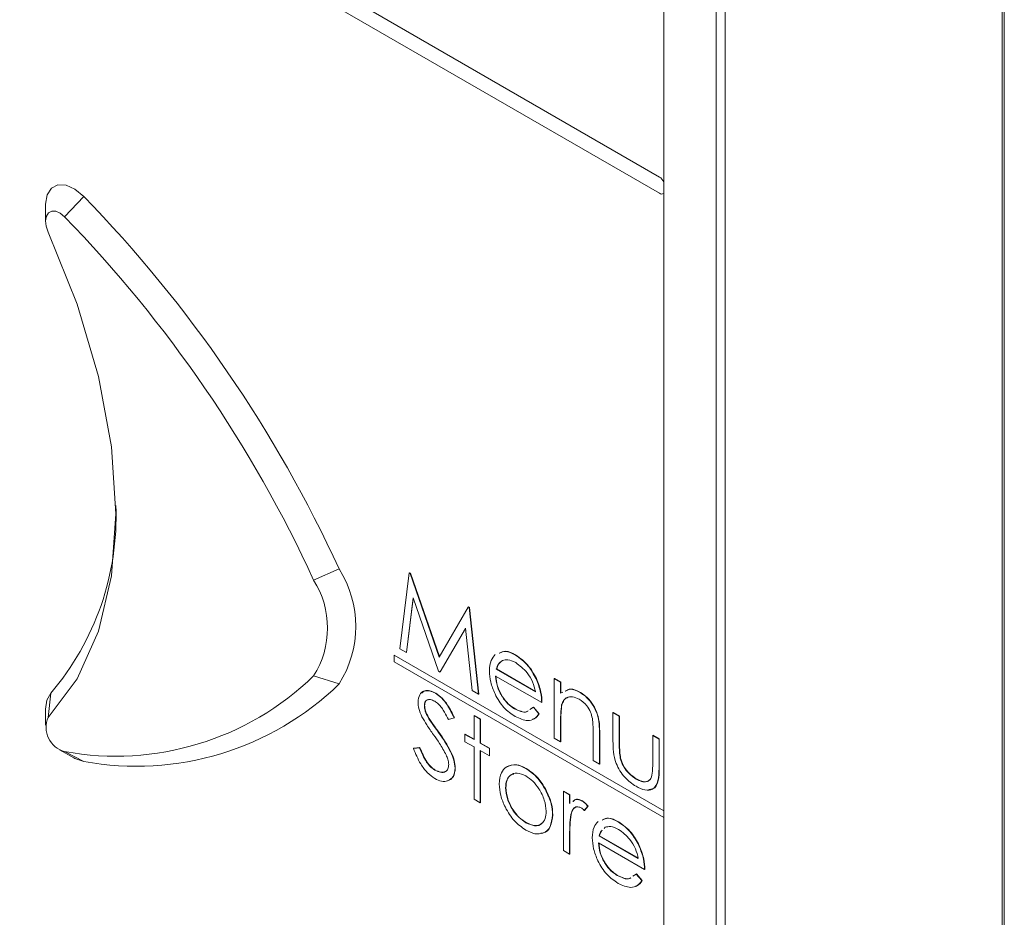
# Paper-space layout 'Sheet2' of a CAD drawing. Header units: millimetres. Extents: x 0 to 420, y 0 to 297.
# Tile 8 of 36: x 67.51 to 74.57, y 83.25 to 89.69. Entities that reach past the tile are written whole.
import ezdxf

# ---------------------------------------------------------------- set-up
doc = ezdxf.new("R2010")
doc.units = ezdxf.units.MM

psp = doc.layouts.new('Sheet2')

# ---------------------------------------------------------------- linework, layer by layer
at = {"color": 7, "linetype": 'Continuous', "lineweight": 15}
for p, q in [((74.5559, 73.8864), (74.5559, 107.6195)), ((74.5711, 107.6256), (74.5711, 73.8924)), ((72.5043, 75.5676), (72.5043, 106.9452)), ((72.5692, 106.9387), (72.5692, 75.5612)), ((60.0559, 95.5108), (72.0969, 88.5597)), ((72.0969, 88.4431), (60.0559, 95.3942)), ((72.1272, 76.3611), (72.1272, 93.3682)), ((67.8294, 88.2744), (67.9663, 88.4212)), ((67.6926, 88.361), (67.6926, 88.2444)), ((69.6159, 85.6696), (69.7986, 85.7495)), ((70.2354, 85.176), (70.3021, 85.7208)), ((70.3021, 85.7208), (70.3041, 85.7219)), ((70.3021, 85.7208), (70.3085, 85.717)), ((70.3041, 85.7219), (70.3105, 85.7182)), ((70.3085, 85.717), (70.3105, 85.7182)), ((70.3085, 85.717), (70.5171, 85.1181)), ((70.3105, 85.7182), (70.5186, 85.1207)), ((70.3293, 85.5424), (70.281, 85.1497)), ((70.3307, 85.5384), (70.283, 85.1508)), ((70.5123, 85.0161), (70.3293, 85.5424)), ((70.7251, 85.4766), (70.7271, 85.4777)), ((70.7271, 85.4777), (70.7337, 85.4739)), ((70.5171, 85.1181), (70.7251, 85.4766)), ((70.7251, 85.4766), (70.7316, 85.4728)), ((70.7316, 85.4728), (70.7337, 85.4739)), ((70.7316, 85.4728), (70.7987, 84.8508)), ((70.7337, 85.4739), (70.8007, 84.852)), ((70.7048, 85.3247), (70.5225, 85.0102)), ((70.705, 85.3227), (70.5245, 85.0114)), ((70.7532, 84.8771), (70.7048, 85.3247)), ((70.1927, 85.1307), (70.1947, 85.1318)), ((72.1272, 84.0139), (70.1927, 85.1307)), ((70.1927, 85.1307), (70.1927, 85.084)), ((72.1272, 84.0162), (70.1947, 85.1318)), ((70.281, 85.1497), (70.2354, 85.176)), ((70.281, 85.1497), (70.283, 85.1508)), ((71.0632, 85.1318), (71.0652, 85.133)), ((70.1927, 85.084), (72.1272, 83.9672)), ((69.6159, 84.9824), (69.7986, 84.9248)), ((70.5225, 85.0102), (70.5123, 85.0161)), ((70.5225, 85.0102), (70.5245, 85.0114)), ((70.9265, 85.0313), (70.9285, 85.0324)), ((70.9265, 85.0313), (71.2067, 84.8695)), ((70.9285, 85.0324), (71.2087, 84.8707)), ((71.252, 84.791), (70.9218, 84.9817)), ((71.2118, 84.9621), (71.2139, 84.9633)), ((71.3427, 84.963), (71.3447, 84.9642)), ((71.3427, 84.963), (71.388, 84.9368)), ((71.3427, 84.5368), (71.3427, 84.963)), ((71.3447, 84.9642), (71.39, 84.938)), ((71.388, 84.9368), (71.39, 84.938)), ((71.388, 84.9368), (71.388, 84.86)), ((71.39, 84.938), (71.39, 84.8611)), ((67.7116, 84.6854), (67.7307, 84.8592)), ((70.4893, 84.8577), (70.4914, 84.8589)), ((70.7987, 84.8508), (70.7532, 84.8771)), ((70.7987, 84.8508), (70.8007, 84.852)), ((71.388, 84.86), (71.4027, 84.8656)), ((71.5284, 84.8632), (71.5304, 84.8644)), ((70.4102, 84.7697), (70.4122, 84.7709)), ((71.252, 84.791), (71.254, 84.7922)), ((71.395, 84.7751), (71.397, 84.7762)), ((67.6926, 84.7449), (67.6926, 84.6282)), ((71.0564, 84.7469), (71.0584, 84.7481)), ((71.1681, 84.7417), (71.1923, 84.7582)), ((71.1923, 84.7582), (71.1943, 84.7593)), ((71.1923, 84.7582), (71.2326, 84.7105)), ((71.1943, 84.7593), (71.2346, 84.7117)), ((71.2326, 84.7105), (71.2346, 84.7117)), ((71.7636, 84.72), (71.7656, 84.7212)), ((71.7636, 84.72), (71.8089, 84.6939)), ((71.7636, 84.5164), (71.7636, 84.72)), ((71.7656, 84.7212), (71.8109, 84.695)), ((70.4435, 84.6752), (70.4455, 84.6763)), ((70.6239, 84.6813), (70.5829, 84.6691)), ((70.6239, 84.6813), (70.6259, 84.6825)), ((70.7664, 84.6978), (70.7684, 84.699)), ((70.7664, 84.6978), (70.8117, 84.6716)), ((70.7664, 84.5258), (70.7664, 84.6978)), ((70.7684, 84.699), (70.8137, 84.6728)), ((70.8117, 84.6716), (70.8137, 84.6728)), ((70.8117, 84.6716), (70.8117, 84.4996)), ((70.8137, 84.6728), (70.8137, 84.5008)), ((71.388, 84.6647), (71.39, 84.6659)), ((71.388, 84.6647), (71.388, 84.5106)), ((71.39, 84.6659), (71.39, 84.5118)), ((71.8089, 84.6939), (71.8109, 84.695)), ((71.8089, 84.6939), (71.8089, 84.4962)), ((71.8109, 84.695), (71.8109, 84.4973)), ((70.5114, 84.5779), (70.5134, 84.5791)), ((70.7016, 84.5632), (70.7036, 84.5644)), ((70.7016, 84.5109), (70.7016, 84.5632)), ((70.7016, 84.5632), (70.7664, 84.5258)), ((70.7036, 84.5644), (70.7664, 84.5281)), ((71.6211, 84.376), (71.6211, 84.5765)), ((71.6664, 84.5675), (71.6684, 84.5687)), ((71.6664, 84.5675), (71.6664, 84.3499)), ((71.6684, 84.5687), (71.6684, 84.351)), ((70.7664, 84.4735), (70.7016, 84.5109)), ((70.8117, 84.4996), (70.8137, 84.5008)), ((70.8117, 84.4996), (70.8764, 84.4623)), ((70.8137, 84.5008), (70.8785, 84.4634)), ((71.388, 84.5106), (71.3427, 84.5368)), ((71.388, 84.5106), (71.39, 84.5118)), ((71.8089, 84.4962), (71.8109, 84.4973)), ((72.0485, 84.5555), (72.0505, 84.5567)), ((72.0485, 84.3579), (72.0485, 84.5555)), ((72.0485, 84.5555), (72.0938, 84.5294)), ((72.0505, 84.5567), (72.0958, 84.5305)), ((72.0938, 84.5294), (72.0958, 84.5305)), ((72.0938, 84.5294), (72.0938, 84.3219)), ((72.0958, 84.5305), (72.0958, 84.323)), ((67.7936, 84.4533), (67.8946, 84.395)), ((67.8294, 84.4402), (67.9663, 84.3688)), ((70.3325, 84.4626), (70.3752, 84.4675)), ((70.3325, 84.4626), (70.3345, 84.4637)), ((70.3345, 84.4637), (70.3772, 84.4686)), ((70.3752, 84.4675), (70.3772, 84.4686)), ((70.7664, 84.0996), (70.7664, 84.4735)), ((70.8764, 84.4099), (70.8117, 84.4473)), ((70.8117, 84.4473), (70.8117, 84.0734)), ((70.8137, 84.4461), (70.8137, 84.0746)), ((70.8764, 84.4623), (70.8785, 84.4634)), ((70.8764, 84.4623), (70.8764, 84.4099)), ((70.8785, 84.4634), (70.8785, 84.4111)), ((70.8764, 84.4099), (70.8785, 84.4111)), ((71.6664, 84.3499), (71.6211, 84.376)), ((71.6664, 84.3499), (71.6684, 84.351)), ((71.8161, 84.3924), (71.8181, 84.3935)), ((70.4861, 84.3063), (70.4881, 84.3074)), ((70.6304, 84.321), (70.6324, 84.3222)), ((71.1389, 84.3182), (71.1409, 84.3194)), ((72.0938, 84.3219), (72.0958, 84.323)), ((71.9294, 84.2429), (71.9314, 84.2441)), ((70.993, 84.1804), (70.995, 84.1815)), ((71.2791, 84.1671), (71.2811, 84.1682)), ((71.4074, 84.1557), (71.4094, 84.1569)), ((71.4074, 84.1557), (71.4527, 84.1296)), ((71.4074, 83.7295), (71.4074, 84.1557)), ((71.4094, 84.1569), (71.4548, 84.1307)), ((70.8117, 84.0734), (70.7664, 84.0996)), ((70.8117, 84.0734), (70.8137, 84.0746)), ((71.4527, 84.1296), (71.4548, 84.1307)), ((71.4527, 84.1296), (71.4527, 84.0668)), ((71.4548, 84.1307), (71.4548, 84.068)), ((71.5428, 84.0851), (71.5448, 84.0862)), ((71.5822, 84.0477), (71.5574, 84.0167)), ((71.5574, 84.0167), (71.5594, 84.0179)), ((71.5843, 84.0489), (71.5594, 84.0179)), ((71.5822, 84.0477), (71.5843, 84.0489)), ((71.1387, 83.9295), (71.1407, 83.9307)), ((71.3297, 83.9863), (71.3317, 83.9875)), ((71.4608, 83.9882), (71.4629, 83.9894)), ((71.8014, 83.9358), (71.8034, 83.9369)), ((71.7086, 83.897), (71.6995, 83.8884)), ((71.4527, 83.8466), (71.4548, 83.8478)), ((71.4527, 83.8466), (71.4527, 83.7034)), ((71.4548, 83.8478), (71.4548, 83.7045)), ((71.9902, 83.595), (71.6599, 83.7856)), ((71.6647, 83.8352), (71.6667, 83.8364)), ((71.6647, 83.8352), (71.9449, 83.6735)), ((71.6667, 83.8364), (71.9469, 83.6747)), ((71.4527, 83.7034), (71.4074, 83.7295)), ((71.95, 83.7661), (71.952, 83.7673)), ((71.4527, 83.7034), (71.4548, 83.7045)), ((71.9902, 83.595), (71.9922, 83.5962)), ((71.7946, 83.5509), (71.7966, 83.552)), ((71.9063, 83.5457), (71.9305, 83.5621)), ((71.9305, 83.5621), (71.9325, 83.5633)), ((71.9305, 83.5621), (71.9708, 83.5145)), ((71.9325, 83.5633), (71.9728, 83.5156)), ((71.9708, 83.5145), (71.9728, 83.5156))]:
    psp.add_line(p, q, dxfattribs=at)
at = {"color": 7, "linetype": 'Continuous', "lineweight": 15, "flags": 128}
for points in [[(67.9663, 88.4212), (67.9033, 88.4725), (67.8394, 88.5007), (67.7811, 88.5029), (67.7344, 88.4789), (67.7038, 88.4312), (67.6926, 88.3645), (67.6926, 88.361)], [(67.8294, 88.2744), (67.7979, 88.3001), (67.766, 88.3142), (67.7369, 88.3153), (67.7135, 88.3033), (67.6982, 88.2795), (67.6926, 88.2461), (67.6972, 88.2067), (67.7116, 88.1652)], [(67.7116, 88.1652), (67.9204, 87.6481), (68.0732, 87.1307), (68.1664, 86.6255), (68.1977, 86.1447), (68.1664, 85.7001), (68.0732, 85.3025), (67.9204, 84.9615), (67.7116, 84.6854)], [(67.7307, 84.8592), (67.7019, 84.8094), (67.6926, 84.7449)], [(67.8946, 84.395), (67.9033, 84.3902), (67.9663, 84.3688)]]:
    psp.add_lwpolyline(points, dxfattribs=at)
at = {"color": 8, "linetype": 'Continuous', "lineweight": 15}
for centre, radius, start, end in [((72.051, 88.4875), 0.0855, 27.04505, 57.57671), ((72.1133, 88.465), 0.0275, 233.23496, 300.35359)]:
    psp.add_arc(centre, radius, start, end, dxfattribs=at)
at = {"color": 7, "linetype": 'Continuous', "lineweight": 15}
for centre, radius, start, end in [((61.1084, 81.7535), 9.5649, 24.69419, 44.19395), ((61.143, 81.7735), 9.3258, 24.69419, 44.19395), ((66.2384, 86.1302), 1.9602, 319.57985, 2.15563), ((69.1455, 85.3372), 0.7723, 327.7309, 32.2691), ((69.0717, 85.326), 0.6436, 327.7309, 32.2691), ((68.1962, 86.4461), 2.0392, 259.63863, 314.12543), ((68.3424, 86.4261), 2.0915, 259.63863, 314.12543), ((67.8751, 84.613), 0.1788, 156.11724, 255.19354)]:
    psp.add_arc(centre, radius, start, end, dxfattribs=at)
for points, knots in [([(70.8764, 85.0179), (70.8787, 85.0455), (70.8827, 85.095), (70.9078, 85.1232), (70.9189, 85.1356)], [0, 0, 0, 0, 0.559427, 1, 1, 1, 1]), ([(70.9477, 85.1445), (70.9617, 85.1515), (70.9938, 85.1676), (71.0381, 85.1447), (71.0632, 85.1318)], [0, 0, 0, 0, 0.433451, 1, 1, 1, 1]), ([(70.9498, 85.1457), (70.9637, 85.1527), (70.9958, 85.1687), (71.0401, 85.1459), (71.0652, 85.133)], [0, 0, 0, 0, 0.433451, 1, 1, 1, 1]), ([(71.0632, 85.1318), (71.096, 85.1085), (71.1547, 85.0667), (71.1943, 84.9941), (71.2118, 84.9621)], [0, 0, 0, 0, 0.558952, 1, 1, 1, 1]), ([(71.0652, 85.133), (71.098, 85.1096), (71.1567, 85.0679), (71.1964, 84.9953), (71.2139, 84.9633)], [0, 0, 0, 0, 0.558952, 1, 1, 1, 1]), ([(70.9704, 85.0931), (70.9594, 85.085), (70.9397, 85.0706), (70.9306, 85.0433), (70.9265, 85.0313)], [0, 0, 0, 0, 0.558814, 1, 1, 1, 1]), ([(70.9724, 85.0942), (70.9614, 85.0862), (70.9417, 85.0718), (70.9326, 85.0445), (70.9285, 85.0324)], [0, 0, 0, 0, 0.558814, 1, 1, 1, 1]), ([(71.0655, 85.0781), (71.046, 85.0874), (71.011, 85.1041), (70.9828, 85.0964), (70.9704, 85.0931)], [0, 0, 0, 0, 0.559487, 1, 1, 1, 1]), ([(71.2067, 84.8695), (71.2012, 84.8928), (71.1902, 84.9393), (71.1407, 85.0215), (71.094, 85.0567), (71.0655, 85.0781)], [0, 0, 0, 0, 0.281329, 0.561574, 1, 1, 1, 1]), ([(71.0621, 84.6913), (71.034, 84.7104), (70.9779, 84.7486), (70.9176, 84.8457), (70.8823, 84.9388), (70.8784, 84.9915), (70.8764, 85.0179)], [0, 0, 0, 0, 0.279864, 0.558814, 0.77942, 1, 1, 1, 1]), ([(70.9238, 84.9828), (70.9261, 84.9584), (70.9308, 84.9096), (70.9665, 84.8368), (71.0113, 84.7797), (71.0427, 84.7586), (71.0584, 84.7481)], [0, 0, 0, 0, 0.279919, 0.559364, 0.779533, 1, 1, 1, 1]), ([(70.9218, 84.9817), (70.9241, 84.9572), (70.9287, 84.9084), (70.9645, 84.8356), (71.0092, 84.7786), (71.0407, 84.7574), (71.0564, 84.7469)], [0, 0, 0, 0, 0.279919, 0.559364, 0.779533, 1, 1, 1, 1]), ([(71.2118, 84.9621), (71.225, 84.9289), (71.2485, 84.8694), (71.2509, 84.815), (71.252, 84.791)], [0, 0, 0, 0, 0.558897, 1, 1, 1, 1]), ([(71.2139, 84.9633), (71.227, 84.93), (71.2505, 84.8706), (71.253, 84.8162), (71.254, 84.7922)], [0, 0, 0, 0, 0.558897, 1, 1, 1, 1]), ([(70.3649, 84.7934), (70.3671, 84.8129), (70.3715, 84.8517), (70.4059, 84.877), (70.4472, 84.8779), (70.4753, 84.8645), (70.4893, 84.8577)], [0, 0, 0, 0, 0.2794749, 0.5588027, 0.7793576, 1, 1, 1, 1]), ([(70.3935, 84.8598), (70.3994, 84.8658), (70.4134, 84.8804), (70.4496, 84.8785), (70.4774, 84.8654), (70.4914, 84.8589)], [0, 0, 0, 0, 0.261753, 0.630803, 1, 1, 1, 1]), ([(70.4893, 84.8577), (70.5049, 84.847), (70.536, 84.8256), (70.5847, 84.7632), (70.609, 84.7124), (70.6239, 84.6813)], [0, 0, 0, 0, 0.279803, 0.55949, 1, 1, 1, 1]), ([(70.4914, 84.8589), (70.5069, 84.8482), (70.538, 84.8267), (70.5867, 84.7643), (70.6111, 84.7135), (70.6259, 84.6825)], [0, 0, 0, 0, 0.279803, 0.55949, 1, 1, 1, 1]), ([(71.4211, 84.8728), (71.4327, 84.8795), (71.4617, 84.8965), (71.5034, 84.8757), (71.5284, 84.8632)], [0, 0, 0, 0, 0.400779, 1, 1, 1, 1]), ([(71.4231, 84.8739), (71.4347, 84.8807), (71.4637, 84.8976), (71.5054, 84.8769), (71.5304, 84.8644)], [0, 0, 0, 0, 0.400779, 1, 1, 1, 1]), ([(71.5284, 84.8632), (71.545, 84.852), (71.578, 84.8295), (71.6216, 84.7738), (71.6656, 84.6802), (71.6661, 84.614), (71.6664, 84.5675)], [0, 0, 0, 0, 0.187027, 0.373832, 0.560584, 1, 1, 1, 1]), ([(71.5304, 84.8644), (71.547, 84.8531), (71.58, 84.8306), (71.6236, 84.775), (71.6676, 84.6814), (71.6681, 84.6152), (71.6684, 84.5687)], [0, 0, 0, 0, 0.187027, 0.373832, 0.560584, 1, 1, 1, 1]), ([(70.3931, 84.6884), (70.3842, 84.7086), (70.3683, 84.7448), (70.3659, 84.7786), (70.3649, 84.7934)], [0, 0, 0, 0, 0.5598216, 1, 1, 1, 1]), ([(70.4843, 84.8008), (70.474, 84.8058), (70.4535, 84.8158), (70.4288, 84.812), (70.4127, 84.7962), (70.411, 84.7786), (70.4102, 84.7697)], [0, 0, 0, 0, 0.280299, 0.559832, 0.7799, 1, 1, 1, 1]), ([(70.4365, 84.8111), (70.4344, 84.8109), (70.4254, 84.8102), (70.415, 84.7968), (70.4131, 84.7795), (70.4122, 84.7709)], [0, 0, 0, 0, 0.130765, 0.56535, 1, 1, 1, 1]), ([(70.4122, 84.7709), (70.4128, 84.7624), (70.4141, 84.7454), (70.4249, 84.7123), (70.4377, 84.69), (70.4455, 84.6763)], [0, 0, 0, 0, 0.279819, 0.559807, 1, 1, 1, 1]), ([(70.5829, 84.6691), (70.5742, 84.6867), (70.5598, 84.7156), (70.5362, 84.7544), (70.5113, 84.7827), (70.4933, 84.7948), (70.4843, 84.8008)], [0, 0, 0, 0, 0.340425, 0.560479, 0.780183, 1, 1, 1, 1]), ([(71.395, 84.7751), (71.3924, 84.7553), (71.3879, 84.7199), (71.388, 84.6816), (71.388, 84.6647)], [0, 0, 0, 0, 0.559658, 1, 1, 1, 1]), ([(71.397, 84.7762), (71.3945, 84.7565), (71.3899, 84.7211), (71.39, 84.6828), (71.39, 84.6659)], [0, 0, 0, 0, 0.559658, 1, 1, 1, 1]), ([(71.5205, 84.8155), (71.5045, 84.8227), (71.4725, 84.8373), (71.435, 84.829), (71.4076, 84.8089), (71.3992, 84.7864), (71.395, 84.7751)], [0, 0, 0, 0, 0.279571, 0.55937, 0.77968, 1, 1, 1, 1]), ([(71.4396, 84.8275), (71.4383, 84.8273), (71.4264, 84.8256), (71.4101, 84.8091), (71.4013, 84.7872), (71.397, 84.7762)], [0, 0, 0, 0, 0.057875, 0.528927, 1, 1, 1, 1]), ([(71.6157, 84.6766), (71.6121, 84.6923), (71.6048, 84.7235), (71.5721, 84.7798), (71.5401, 84.8019), (71.5205, 84.8155)], [0, 0, 0, 0, 0.281199, 0.561299, 1, 1, 1, 1]), ([(70.4102, 84.7697), (70.4108, 84.7613), (70.4121, 84.7443), (70.4229, 84.7111), (70.4357, 84.6888), (70.4435, 84.6752)], [0, 0, 0, 0, 0.279819, 0.559807, 1, 1, 1, 1]), ([(71.0564, 84.7469), (71.0715, 84.74), (71.1016, 84.7261), (71.1368, 84.7188), (71.1493, 84.7286), (71.152, 84.7307)], [0, 0, 0, 0, 0.441863, 0.883755, 1, 1, 1, 1]), ([(71.0584, 84.7481), (71.0735, 84.7411), (71.1036, 84.7273), (71.1388, 84.7199), (71.1514, 84.7298), (71.154, 84.7318)], [0, 0, 0, 0, 0.441863, 0.883755, 1, 1, 1, 1]), ([(71.2326, 84.7105), (71.2223, 84.6972), (71.2016, 84.6706), (71.1437, 84.6544), (71.093, 84.6773), (71.0621, 84.6913)], [0, 0, 0, 0, 0.280893, 0.561321, 1, 1, 1, 1]), ([(71.2346, 84.7117), (71.225, 84.6969), (71.2123, 84.6776), (71.191, 84.6732), (71.1859, 84.6722)], [0, 0, 0, 0, 0.76168, 1, 1, 1, 1]), ([(70.4759, 84.5612), (70.4594, 84.5842), (70.43, 84.6251), (70.4044, 84.669), (70.3931, 84.6884)], [0, 0, 0, 0, 0.560415, 1, 1, 1, 1]), ([(70.4435, 84.6752), (70.456, 84.6568), (70.4782, 84.624), (70.5012, 84.592), (70.5114, 84.5779)], [0, 0, 0, 0, 0.559906, 1, 1, 1, 1]), ([(70.4455, 84.6763), (70.458, 84.658), (70.4802, 84.6252), (70.5033, 84.5932), (70.5134, 84.5791)], [0, 0, 0, 0, 0.559906, 1, 1, 1, 1]), ([(71.6211, 84.5765), (71.6212, 84.5947), (71.6214, 84.6271), (71.6175, 84.6615), (71.6157, 84.6766)], [0, 0, 0, 0, 0.560254, 1, 1, 1, 1]), ([(70.5669, 84.4157), (70.5514, 84.4439), (70.5236, 84.4943), (70.4905, 84.5408), (70.4759, 84.5612)], [0, 0, 0, 0, 0.55951, 1, 1, 1, 1]), ([(70.5114, 84.5779), (70.543, 84.5325), (70.5871, 84.4694), (70.6247, 84.3775), (70.6285, 84.3398), (70.6304, 84.321)], [0, 0, 0, 0, 0.560137, 0.780269, 1, 1, 1, 1]), ([(70.5134, 84.5791), (70.5451, 84.5337), (70.5892, 84.4705), (70.6267, 84.3787), (70.6305, 84.341), (70.6324, 84.3222)], [0, 0, 0, 0, 0.560137, 0.780269, 1, 1, 1, 1]), ([(71.929, 84.1908), (71.9009, 84.2097), (71.845, 84.2472), (71.7664, 84.3776), (71.7646, 84.4637), (71.7636, 84.5164)], [0, 0, 0, 0, 0.280944, 0.559756, 1, 1, 1, 1]), ([(71.8089, 84.4962), (71.8088, 84.4774), (71.8088, 84.444), (71.8138, 84.4081), (71.8161, 84.3924)], [0, 0, 0, 0, 0.560377, 1, 1, 1, 1]), ([(71.8109, 84.4973), (71.8109, 84.4786), (71.8108, 84.4452), (71.8159, 84.4093), (71.8181, 84.3935)], [0, 0, 0, 0, 0.560377, 1, 1, 1, 1]), ([(70.4861, 84.2464), (70.4674, 84.2594), (70.43, 84.2853), (70.3725, 84.3625), (70.3477, 84.4246), (70.3325, 84.4626)], [0, 0, 0, 0, 0.27988, 0.559703, 1, 1, 1, 1]), ([(70.3752, 84.4675), (70.3902, 84.4322), (70.4111, 84.383), (70.4539, 84.3287), (70.4754, 84.3137), (70.4861, 84.3063)], [0, 0, 0, 0, 0.559321, 0.779782, 1, 1, 1, 1]), ([(70.3772, 84.4686), (70.3922, 84.4333), (70.4132, 84.3841), (70.456, 84.3299), (70.4774, 84.3149), (70.4881, 84.3074)], [0, 0, 0, 0, 0.559321, 0.779782, 1, 1, 1, 1]), ([(70.4861, 84.3063), (70.4996, 84.3001), (70.5267, 84.2877), (70.56, 84.2919), (70.581, 84.3133), (70.5837, 84.3364), (70.585, 84.348)], [0, 0, 0, 0, 0.280165, 0.560018, 0.780089, 1, 1, 1, 1]), ([(70.585, 84.348), (70.5838, 84.3603), (70.5815, 84.3824), (70.5714, 84.4055), (70.5669, 84.4157)], [0, 0, 0, 0, 0.559024, 1, 1, 1, 1]), ([(70.9983, 84.3289), (71.0211, 84.3385), (71.0619, 84.3559), (71.1153, 84.3298), (71.1389, 84.3182)], [0, 0, 0, 0, 0.558866, 1, 1, 1, 1]), ([(71.0003, 84.33), (71.0231, 84.3397), (71.0639, 84.3571), (71.1173, 84.3309), (71.1409, 84.3194)], [0, 0, 0, 0, 0.558866, 1, 1, 1, 1]), ([(71.8161, 84.3924), (71.8216, 84.3749), (71.8328, 84.3398), (71.8735, 84.2824), (71.9082, 84.2579), (71.9294, 84.2429)], [0, 0, 0, 0, 0.2801172, 0.5605725, 1, 1, 1, 1]), ([(71.8181, 84.3935), (71.8237, 84.376), (71.8348, 84.341), (71.8755, 84.2835), (71.9102, 84.259), (71.9314, 84.2441)], [0, 0, 0, 0, 0.2801172, 0.5605725, 1, 1, 1, 1]), ([(72.041, 84.2583), (72.0438, 84.276), (72.0487, 84.3075), (72.0485, 84.3425), (72.0485, 84.3579)], [0, 0, 0, 0, 0.5593832, 1, 1, 1, 1]), ([(70.6304, 84.321), (70.6275, 84.2988), (70.6218, 84.2543), (70.5815, 84.2268), (70.5349, 84.2228), (70.5024, 84.2386), (70.4861, 84.2464)], [0, 0, 0, 0, 0.279159, 0.559072, 0.779432, 1, 1, 1, 1]), ([(70.4881, 84.3074), (70.5015, 84.3015), (70.5282, 84.2896), (70.5576, 84.2902), (70.5669, 84.3018), (70.569, 84.3043)], [0, 0, 0, 0, 0.438209, 0.875929, 1, 1, 1, 1]), ([(70.6324, 84.3222), (70.6298, 84.2995), (70.6246, 84.255), (70.5946, 84.2393), (70.5798, 84.2316)], [0, 0, 0, 0, 0.50819, 1, 1, 1, 1]), ([(70.9477, 84.2069), (70.9503, 84.2367), (70.9551, 84.2901), (70.9851, 84.317), (70.9983, 84.3289)], [0, 0, 0, 0, 0.559297, 1, 1, 1, 1]), ([(71.1387, 84.266), (71.1171, 84.2754), (71.074, 84.2942), (71.0267, 84.275), (70.9974, 84.2365), (70.9945, 84.1991), (70.993, 84.1804)], [0, 0, 0, 0, 0.279473, 0.559288, 0.779573, 1, 1, 1, 1]), ([(71.0522, 84.2783), (71.0438, 84.2764), (71.0215, 84.2712), (70.9998, 84.2368), (70.9966, 84.2), (70.995, 84.1815)], [0, 0, 0, 0, 0.23279, 0.616272, 1, 1, 1, 1]), ([(71.1389, 84.3182), (71.1688, 84.2973), (71.2224, 84.2599), (71.2618, 84.1955), (71.2791, 84.1671)], [0, 0, 0, 0, 0.559196, 1, 1, 1, 1]), ([(71.1409, 84.3194), (71.1709, 84.2985), (71.2244, 84.2611), (71.2638, 84.1966), (71.2811, 84.1682)], [0, 0, 0, 0, 0.559196, 1, 1, 1, 1]), ([(72.0938, 84.3219), (72.0934, 84.2903), (72.0926, 84.2274), (72.057, 84.1649), (71.9939, 84.158), (71.9506, 84.1799), (71.929, 84.1908)], [0, 0, 0, 0, 0.281515, 0.559589, 0.779289, 1, 1, 1, 1]), ([(72.0958, 84.323), (72.0952, 84.292), (72.094, 84.2302), (72.0658, 84.1698), (72.0315, 84.1691), (72.0216, 84.169)], [0, 0, 0, 0, 0.418639, 0.83216, 1, 1, 1, 1]), ([(71.1389, 83.8771), (71.1106, 83.8967), (71.054, 83.9359), (70.9919, 84.0324), (70.9538, 84.1267), (70.9497, 84.1801), (70.9477, 84.2069)], [0, 0, 0, 0, 0.279777, 0.559194, 0.7796, 1, 1, 1, 1]), ([(71.2844, 84.0121), (71.2819, 84.0385), (71.2768, 84.0913), (71.2371, 84.1692), (71.1895, 84.2312), (71.1556, 84.2544), (71.1387, 84.266)], [0, 0, 0, 0, 0.279601, 0.559364, 0.779645, 1, 1, 1, 1]), ([(71.9294, 84.2429), (71.9425, 84.2363), (71.9687, 84.2229), (72.0024, 84.2217), (72.0279, 84.2334), (72.0366, 84.25), (72.041, 84.2583)], [0, 0, 0, 0, 0.280265, 0.559995, 0.780067, 1, 1, 1, 1]), ([(71.9314, 84.2441), (71.9445, 84.2375), (71.9706, 84.2243), (72.0044, 84.222), (72.02, 84.2319), (72.0267, 84.2362)], [0, 0, 0, 0, 0.366372, 0.732044, 1, 1, 1, 1]), ([(70.993, 84.1804), (70.9957, 84.1542), (71.0011, 84.1018), (71.0397, 84.0237), (71.0883, 83.9638), (71.1219, 83.941), (71.1387, 83.9295)], [0, 0, 0, 0, 0.279588, 0.559161, 0.779534, 1, 1, 1, 1]), ([(70.995, 84.1815), (70.9977, 84.1553), (71.0031, 84.1029), (71.0417, 84.0249), (71.0903, 83.965), (71.1239, 83.9421), (71.1407, 83.9307)], [0, 0, 0, 0, 0.279588, 0.559161, 0.779534, 1, 1, 1, 1]), ([(71.2791, 84.1671), (71.2954, 84.1323), (71.3246, 84.07), (71.3281, 84.0119), (71.3297, 83.9863)], [0, 0, 0, 0, 0.559216, 1, 1, 1, 1]), ([(71.2811, 84.1682), (71.2975, 84.1334), (71.3266, 84.0712), (71.3302, 84.0131), (71.3317, 83.9875)], [0, 0, 0, 0, 0.559216, 1, 1, 1, 1]), ([(71.4747, 84.0816), (71.481, 84.0875), (71.4925, 84.0982), (71.5179, 84.0967), (71.5345, 84.0889), (71.5428, 84.0851)], [0, 0, 0, 0, 0.381922, 0.691051, 1, 1, 1, 1]), ([(71.4767, 84.0828), (71.483, 84.0887), (71.4945, 84.0993), (71.5199, 84.0978), (71.5365, 84.0901), (71.5448, 84.0862)], [0, 0, 0, 0, 0.381922, 0.691051, 1, 1, 1, 1]), ([(71.5428, 84.0851), (71.5506, 84.0795), (71.5646, 84.0694), (71.5769, 84.0543), (71.5822, 84.0477)], [0, 0, 0, 0, 0.5592795, 1, 1, 1, 1]), ([(71.5448, 84.0862), (71.5526, 84.0806), (71.5666, 84.0706), (71.5789, 84.0555), (71.5843, 84.0489)], [0, 0, 0, 0, 0.5592795, 1, 1, 1, 1]), ([(71.1387, 83.9295), (71.1601, 83.92), (71.2029, 83.9009), (71.2513, 83.9173), (71.2794, 83.9569), (71.2827, 83.9937), (71.2844, 84.0121)], [0, 0, 0, 0, 0.279766, 0.559165, 0.779614, 1, 1, 1, 1]), ([(71.5342, 84.0377), (71.5235, 84.0413), (71.502, 84.0484), (71.4746, 84.0297), (71.4661, 84.0039), (71.4608, 83.9882)], [0, 0, 0, 0, 0.278474, 0.558824, 1, 1, 1, 1]), ([(71.4996, 84.0417), (71.4936, 84.039), (71.4747, 84.0306), (71.4676, 84.0061), (71.4629, 83.9894)], [0, 0, 0, 0, 0.318815, 1, 1, 1, 1]), ([(71.5574, 84.0167), (71.5532, 84.0213), (71.5458, 84.0296), (71.5377, 84.0352), (71.5342, 84.0377)], [0, 0, 0, 0, 0.560396, 1, 1, 1, 1]), ([(71.3297, 83.9863), (71.3262, 83.9559), (71.3193, 83.8951), (71.2684, 83.8516), (71.2053, 83.8446), (71.161, 83.8662), (71.1389, 83.8771)], [0, 0, 0, 0, 0.279523, 0.5593844, 0.7795166, 1, 1, 1, 1]), ([(71.1407, 83.9307), (71.1617, 83.9217), (71.2036, 83.9036), (71.2437, 83.9103), (71.2544, 83.9265), (71.2549, 83.9273)], [0, 0, 0, 0, 0.488429, 0.976216, 1, 1, 1, 1]), ([(71.3317, 83.9875), (71.3281, 83.9577), (71.3207, 83.898), (71.2819, 83.8563), (71.2511, 83.8555), (71.2449, 83.8553)], [0, 0, 0, 0, 0.4443046, 0.8891471, 1, 1, 1, 1]), ([(71.4608, 83.9882), (71.4578, 83.9627), (71.4525, 83.9172), (71.4527, 83.8682), (71.4527, 83.8466)], [0, 0, 0, 0, 0.559637, 1, 1, 1, 1]), ([(71.4629, 83.9894), (71.4599, 83.9639), (71.4545, 83.9184), (71.4547, 83.8694), (71.4548, 83.8478)], [0, 0, 0, 0, 0.559637, 1, 1, 1, 1]), ([(71.6146, 83.8218), (71.6169, 83.8495), (71.6209, 83.8989), (71.646, 83.9272), (71.6571, 83.9396)], [0, 0, 0, 0, 0.559427, 1, 1, 1, 1]), ([(71.6859, 83.9485), (71.6998, 83.9555), (71.732, 83.9715), (71.7763, 83.9487), (71.8014, 83.9358)], [0, 0, 0, 0, 0.433451, 1, 1, 1, 1]), ([(71.6879, 83.9497), (71.7019, 83.9566), (71.734, 83.9727), (71.7783, 83.9499), (71.8034, 83.9369)], [0, 0, 0, 0, 0.433451, 1, 1, 1, 1]), ([(71.8014, 83.9358), (71.8342, 83.9124), (71.8929, 83.8707), (71.9325, 83.7981), (71.95, 83.7661)], [0, 0, 0, 0, 0.558952, 1, 1, 1, 1]), ([(71.8034, 83.9369), (71.8362, 83.9136), (71.8949, 83.8718), (71.9345, 83.7993), (71.952, 83.7673)], [0, 0, 0, 0, 0.558952, 1, 1, 1, 1]), ([(71.6863, 83.8759), (71.6837, 83.8737), (71.6729, 83.8645), (71.6682, 83.8479), (71.6647, 83.8352)], [0, 0, 0, 0, 0.239671, 1, 1, 1, 1]), ([(71.6867, 83.8755), (71.6847, 83.8738), (71.6745, 83.865), (71.6702, 83.8491), (71.6667, 83.8364)], [0, 0, 0, 0, 0.196994, 1, 1, 1, 1]), ([(71.8037, 83.8821), (71.7841, 83.8914), (71.7492, 83.908), (71.721, 83.9004), (71.7086, 83.897)], [0, 0, 0, 0, 0.559487, 1, 1, 1, 1]), ([(71.9449, 83.6735), (71.9394, 83.6968), (71.9283, 83.7433), (71.8789, 83.8254), (71.8322, 83.8606), (71.8037, 83.8821)], [0, 0, 0, 0, 0.281329, 0.561574, 1, 1, 1, 1]), ([(71.8003, 83.4952), (71.7722, 83.5144), (71.7161, 83.5526), (71.6558, 83.6496), (71.6205, 83.7427), (71.6166, 83.7955), (71.6146, 83.8218)], [0, 0, 0, 0, 0.279864, 0.558814, 0.77942, 1, 1, 1, 1]), ([(71.6599, 83.7856), (71.6623, 83.7612), (71.6669, 83.7124), (71.7027, 83.6396), (71.7474, 83.5825), (71.7789, 83.5614), (71.7946, 83.5509)], [0, 0, 0, 0, 0.279919, 0.559364, 0.779533, 1, 1, 1, 1]), ([(71.662, 83.7868), (71.6643, 83.7624), (71.6689, 83.7135), (71.7047, 83.6407), (71.7495, 83.5837), (71.7809, 83.5626), (71.7966, 83.552)], [0, 0, 0, 0, 0.279919, 0.559364, 0.779533, 1, 1, 1, 1]), ([(71.95, 83.7661), (71.9632, 83.7329), (71.9867, 83.6734), (71.9891, 83.619), (71.9902, 83.595)], [0, 0, 0, 0, 0.558897, 1, 1, 1, 1]), ([(71.952, 83.7673), (71.9652, 83.734), (71.9887, 83.6746), (71.9911, 83.6202), (71.9922, 83.5962)], [0, 0, 0, 0, 0.558897, 1, 1, 1, 1]), ([(71.7946, 83.5509), (71.8097, 83.5439), (71.8398, 83.5301), (71.875, 83.5227), (71.8875, 83.5326), (71.8901, 83.5346)], [0, 0, 0, 0, 0.441863, 0.883755, 1, 1, 1, 1]), ([(71.7966, 83.552), (71.8117, 83.5451), (71.8418, 83.5313), (71.877, 83.5239), (71.8895, 83.5338), (71.8922, 83.5358)], [0, 0, 0, 0, 0.441863, 0.883755, 1, 1, 1, 1]), ([(71.9708, 83.5145), (71.9604, 83.5012), (71.9398, 83.4746), (71.8819, 83.4584), (71.8312, 83.4813), (71.8003, 83.4952)], [0, 0, 0, 0, 0.280893, 0.561321, 1, 1, 1, 1]), ([(71.9728, 83.5156), (71.9632, 83.5009), (71.9505, 83.4816), (71.9291, 83.4772), (71.9241, 83.4761)], [0, 0, 0, 0, 0.76168, 1, 1, 1, 1])]:
    psp.add_open_spline(points, degree=3, knots=knots, dxfattribs=at)

doc.saveas('drawing.dxf')
